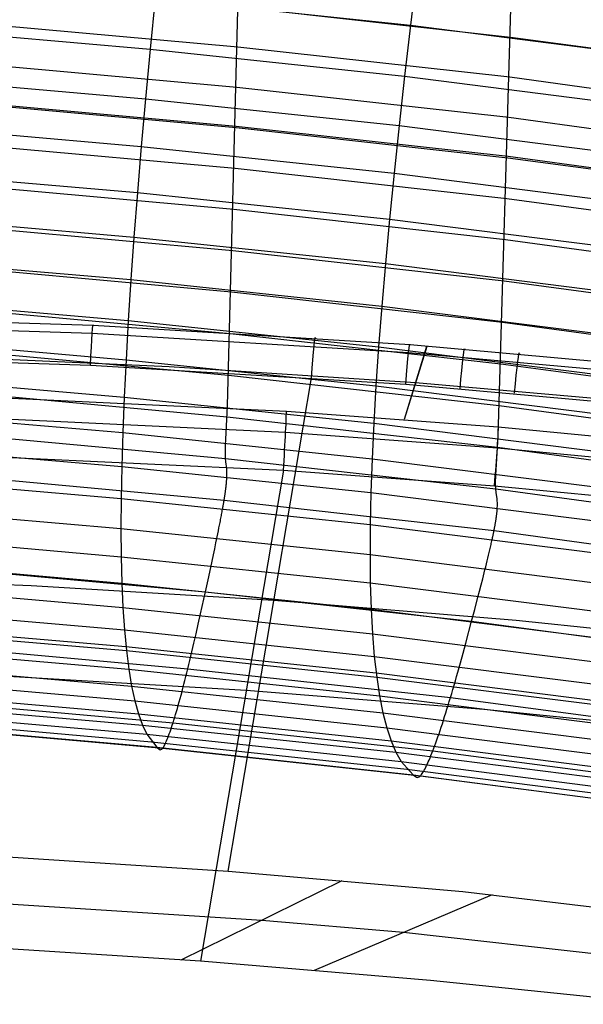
# Model space of a CAD drawing. Extents: x -3677 to -3089, y -67 to 482.
# Tile 79 of 110: x -3335 to -3313, y 416 to 455. Entities that reach past the tile are written whole.
import ezdxf

# ---------------------------------------------------------------- set-up
doc = ezdxf.new("R2010")
doc.units = 0
doc.layers.add('CURVA_ORIGIN', color=125, linetype='CONTINUOUS')

msp = doc.modelspace()

# ---------------------------------------------------------------- linework, layer by layer
at = {"layer": 'CURVA_ORIGIN'}
for p, q in [((-3319.055, 459.199, 425.601), (-3319.583, 454.959, 419.01)), ((-3326.857, 439.824, 318.584), (-3326.414, 457.261, 369.465)), ((-3329.742, 456.036, 418.663), (-3329.941, 454.003, 415.311)), ((-3329.742, 456.036, 418.663), (-3319.583, 454.959, 419.01)), ((-3316.098, 438.619, 318.972), (-3315.585, 456.065, 369.851)), ((-3326.433, 455.682, 364.721), (-3315.607, 454.486, 365.107)), ((-3340.083, 454.886, 415.031), (-3329.941, 454.003, 415.311)), ((-3337.304, 455.076, 359.667), (-3326.457, 454.093, 359.98)), ((-3319.583, 454.959, 419.01), (-3319.82, 452.932, 415.655)), ((-3319.583, 454.959, 419.01), (-3309.45, 453.654, 419.433)), ((-3315.607, 454.486, 365.107), (-3304.815, 453.018, 365.585)), ((-3326.457, 454.093, 359.98), (-3315.634, 452.897, 360.366)), ((-3329.941, 454.003, 415.311), (-3330.124, 452.035, 411.918)), ((-3329.941, 454.003, 415.311), (-3319.82, 452.932, 415.655)), ((-3337.328, 453.478, 354.929), (-3326.486, 452.495, 355.242)), ((-3340.232, 452.913, 411.64), (-3330.124, 452.035, 411.918)), ((-3319.82, 452.932, 415.655), (-3320.038, 450.969, 412.261)), ((-3319.82, 452.932, 415.655), (-3309.724, 451.637, 416.075)), ((-3315.634, 452.897, 360.366), (-3304.845, 451.429, 360.843)), ((-3326.486, 452.495, 355.242), (-3315.667, 451.298, 355.628)), ((-3337.357, 451.869, 350.195), (-3326.52, 450.886, 350.508)), ((-3337.356, 451.926, 350.362), (-3326.519, 450.943, 350.675)), ((-3330.124, 452.035, 411.918), (-3330.293, 450.134, 408.496)), ((-3330.124, 452.035, 411.918), (-3320.038, 450.969, 412.261)), ((-3340.368, 451.009, 408.219), (-3330.293, 450.134, 408.496)), ((-3326.519, 450.943, 350.675), (-3315.705, 449.745, 351.062)), ((-3320.038, 450.969, 412.261), (-3320.239, 449.074, 408.837)), ((-3320.038, 450.969, 412.261), (-3309.977, 449.683, 412.678)), ((-3315.667, 451.298, 355.628), (-3304.882, 449.831, 356.105)), ((-3326.52, 450.886, 350.508), (-3315.707, 449.688, 350.894)), ((-3337.39, 450.25, 345.464), (-3326.56, 449.266, 345.777)), ((-3330.293, 450.134, 408.496), (-3330.445, 448.301, 405.039)), ((-3330.293, 450.134, 408.496), (-3320.239, 449.074, 408.837)), ((-3315.705, 449.745, 351.062), (-3304.925, 448.279, 351.538)), ((-3315.707, 449.688, 350.894), (-3304.926, 448.222, 351.371)), ((-3340.491, 449.173, 404.763), (-3330.445, 448.301, 405.039)), ((-3326.56, 449.266, 345.777), (-3315.753, 448.068, 346.163)), ((-3320.239, 449.074, 408.837), (-3320.421, 447.245, 405.378)), ((-3320.239, 449.074, 408.837), (-3310.209, 447.795, 409.251)), ((-3337.428, 448.621, 340.736), (-3326.605, 447.636, 341.049)), ((-3330.445, 448.301, 405.039), (-3330.582, 446.536, 401.55)), ((-3330.445, 448.301, 405.039), (-3320.421, 447.245, 405.378)), ((-3315.753, 448.068, 346.163), (-3304.978, 446.602, 346.64)), ((-3340.602, 447.405, 401.275), (-3330.582, 446.536, 401.55)), ((-3326.605, 447.636, 341.049), (-3315.804, 446.437, 341.436)), ((-3320.421, 447.245, 405.378), (-3320.584, 445.484, 401.888)), ((-3320.421, 447.245, 405.378), (-3310.419, 445.974, 405.791)), ((-3337.468, 446.984, 336.01), (-3326.653, 445.998, 336.324)), ((-3330.582, 446.536, 401.55), (-3330.704, 444.84, 398.029)), ((-3330.582, 446.536, 401.55), (-3320.584, 445.484, 401.888)), ((-3315.804, 446.437, 341.436), (-3305.036, 444.972, 341.912)), ((-3326.653, 445.998, 336.324), (-3315.861, 444.798, 336.711)), ((-3340.7, 445.706, 397.755), (-3330.704, 444.84, 398.029)), ((-3320.584, 445.484, 401.888), (-3320.728, 443.791, 398.366)), ((-3320.584, 445.484, 401.888), (-3310.607, 444.219, 402.298)), ((-3337.512, 445.34, 331.288), (-3326.706, 444.353, 331.602)), ((-3330.704, 444.84, 398.029), (-3330.809, 443.215, 394.482)), ((-3330.704, 444.84, 398.029), (-3320.728, 443.791, 398.366)), ((-3315.861, 444.798, 336.711), (-3305.1, 443.334, 337.187)), ((-3326.706, 444.353, 331.602), (-3315.922, 443.152, 331.989)), ((-3340.786, 444.079, 394.209), (-3330.809, 443.215, 394.482)), ((-3332.208, 443.018, 157.618), (-3350.595, 443.613, 157.453)), ((-3337.558, 443.691, 326.566), (-3326.761, 442.702, 326.881)), ((-3320.728, 443.791, 398.366), (-3320.853, 442.169, 394.818)), ((-3320.728, 443.791, 398.366), (-3310.773, 442.531, 398.774)), ((-3332.244, 442.696, 159.093), (-3350.606, 443.285, 158.935)), ((-3330.809, 443.215, 394.482), (-3330.898, 441.659, 390.903)), ((-3330.809, 443.215, 394.482), (-3320.853, 442.169, 394.818)), ((-3315.922, 443.152, 331.989), (-3305.169, 441.689, 332.464)), ((-3319.66, 441.928, 159.326), (-3332.244, 442.696, 159.093)), ((-3319.602, 442.248, 157.852), (-3332.208, 443.018, 157.618)), ((-3326.761, 442.702, 326.881), (-3315.986, 441.5, 327.268)), ((-3340.859, 442.521, 390.63), (-3330.898, 441.659, 390.903)), ((-3332.317, 441.434, 159.921), (-3350.632, 442.012, 159.76)), ((-3337.605, 442.037, 321.847), (-3326.818, 441.047, 322.161)), ((-3320.853, 442.169, 394.818), (-3320.959, 440.615, 391.239)), ((-3320.853, 442.169, 394.818), (-3310.918, 440.914, 395.225)), ((-3319.828, 439.29, 140.654), (-3318.929, 442.197, 157.867)), ((-3319.824, 439.29, 140.654), (-3318.926, 442.197, 157.867)), ((-3306.645, 440.761, 159.688), (-3319.66, 441.928, 159.326)), ((-3306.564, 441.08, 158.212), (-3319.602, 442.248, 157.852)), ((-3329.181, 441.369, 149.024), (-3338.994, 441.809, 148.899)), ((-3330.898, 441.659, 390.903), (-3330.971, 440.173, 387.294)), ((-3330.898, 441.659, 390.903), (-3320.959, 440.615, 391.239)), ((-3319.774, 440.671, 160.154), (-3332.317, 441.434, 159.921)), ((-3319.381, 440.736, 149.215), (-3329.181, 441.369, 149.024)), ((-3315.986, 441.5, 327.268), (-3305.242, 440.038, 327.744)), ((-3340.918, 441.034, 387.021), (-3330.971, 440.173, 387.294)), ((-3326.832, 421.327, 163.918), (-3323.517, 440.935, 160.073)), ((-3326.818, 441.047, 322.161), (-3316.053, 439.844, 322.549)), ((-3309.597, 439.889, 149.479), (-3319.381, 440.736, 149.215)), ((-3341.57, 440.416, 140.316), (-3324.522, 439.615, 140.555)), ((-3337.654, 440.38, 317.128), (-3326.877, 439.39, 317.443)), ((-3320.959, 440.615, 391.239), (-3321.045, 439.13, 387.629)), ((-3320.959, 440.615, 391.239), (-3311.039, 439.364, 391.644)), ((-3306.801, 439.504, 160.514), (-3319.774, 440.671, 160.154)), ((-3330.971, 440.173, 387.294), (-3331.028, 438.758, 383.655)), ((-3330.971, 440.173, 387.294), (-3321.045, 439.13, 387.629)), ((-3341.585, 439.582, 139.012), (-3324.55, 438.778, 139.248)), ((-3340.965, 439.618, 383.383), (-3331.028, 438.758, 383.655)), ((-3326.928, 438.485, 315.233), (-3326.857, 439.824, 318.584)), ((-3324.522, 439.615, 140.555), (-3316.092, 438.995, 140.744)), ((-3316.053, 439.844, 322.549), (-3305.317, 438.383, 323.024)), ((-3326.877, 439.39, 317.443), (-3316.122, 438.185, 317.831)), ((-3324.55, 438.778, 139.248), (-3316.129, 438.159, 139.437)), ((-3321.045, 439.13, 387.629), (-3321.112, 437.716, 383.99)), ((-3321.045, 439.13, 387.629), (-3311.139, 437.883, 388.033)), ((-3316.092, 438.995, 140.744), (-3302.866, 437.711, 141.145)), ((-3337.703, 438.722, 312.41), (-3326.937, 437.73, 312.725)), ((-3331.028, 438.758, 383.655), (-3331.069, 437.414, 379.989)), ((-3331.028, 438.758, 383.655), (-3321.112, 437.716, 383.99)), ((-3326.937, 438.272, 314.654), (-3326.928, 438.485, 315.233)), ((-3316.183, 437.281, 315.621), (-3316.098, 438.619, 318.972)), ((-3341.63, 438.068, 138.693), (-3324.64, 437.262, 138.933)), ((-3340.999, 438.274, 379.717), (-3331.069, 437.414, 379.989)), ((-3326.943, 438.073, 314.049), (-3326.941, 438.17, 314.355)), ((-3326.943, 437.979, 313.733), (-3326.943, 438.073, 314.049)), ((-3326.941, 438.17, 314.355), (-3326.937, 438.272, 314.654)), ((-3316.129, 438.159, 139.437), (-3302.912, 436.878, 139.84)), ((-3316.122, 438.185, 317.831), (-3305.395, 436.725, 318.306)), ((-3326.943, 437.891, 313.408), (-3326.943, 437.979, 313.733)), ((-3326.941, 437.807, 313.072), (-3326.943, 437.891, 313.408)), ((-3326.937, 437.73, 312.725), (-3326.941, 437.807, 313.072)), ((-3326.924, 437.592, 311.997), (-3326.937, 437.73, 312.725)), ((-3326.937, 437.73, 312.725), (-3316.192, 436.524, 313.114)), ((-3321.112, 437.716, 383.99), (-3321.16, 436.373, 380.323)), ((-3321.112, 437.716, 383.99), (-3311.216, 436.471, 384.393)), ((-3331.069, 437.414, 379.989), (-3331.093, 436.144, 376.297)), ((-3331.069, 437.414, 379.989), (-3321.16, 436.373, 380.323)), ((-3324.64, 437.262, 138.933), (-3327.941, 417.753, 142.756)), ((-3326.895, 437.332, 310.509), (-3326.924, 437.592, 311.997)), ((-3326.889, 437.259, 310.152), (-3326.895, 437.332, 310.509)), ((-3326.886, 437.18, 309.809), (-3326.889, 437.259, 310.152)), ((-3324.64, 437.262, 138.933), (-3316.247, 436.645, 139.121)), ((-3316.193, 437.068, 315.042), (-3316.183, 437.281, 315.621)), ((-3341.019, 437.003, 376.025), (-3331.093, 436.144, 376.297)), ((-3337.753, 437.064, 307.691), (-3326.996, 436.07, 308.007)), ((-3326.901, 436.788, 308.708), (-3326.898, 436.82, 308.77)), ((-3326.898, 436.82, 308.77), (-3326.896, 436.851, 308.834)), ((-3326.896, 436.851, 308.834), (-3326.894, 436.881, 308.899)), ((-3326.894, 436.881, 308.899), (-3326.892, 436.91, 308.967)), ((-3326.892, 436.91, 308.967), (-3326.89, 436.938, 309.036)), ((-3326.89, 436.938, 309.036), (-3326.889, 436.966, 309.106)), ((-3326.889, 436.966, 309.106), (-3326.888, 436.992, 309.179)), ((-3326.888, 436.992, 309.179), (-3326.886, 437.043, 309.328)), ((-3326.885, 437.137, 309.644), (-3326.886, 437.18, 309.809)), ((-3326.886, 437.043, 309.328), (-3326.885, 437.091, 309.483)), ((-3326.885, 437.091, 309.483), (-3326.885, 437.137, 309.644)), ((-3316.2, 436.774, 314.122), (-3316.199, 436.868, 314.437)), ((-3316.199, 436.868, 314.437), (-3316.197, 436.966, 314.744)), ((-3316.197, 436.966, 314.744), (-3316.193, 437.068, 315.042)), ((-3326.944, 436.41, 308.208), (-3326.941, 436.432, 308.228)), ((-3326.941, 436.432, 308.228), (-3326.939, 436.453, 308.248)), ((-3326.939, 436.453, 308.248), (-3326.936, 436.474, 308.268)), ((-3326.936, 436.474, 308.268), (-3326.933, 436.495, 308.29)), ((-3326.933, 436.495, 308.29), (-3326.93, 436.515, 308.312)), ((-3326.93, 436.515, 308.312), (-3326.928, 436.536, 308.334)), ((-3326.928, 436.536, 308.334), (-3326.925, 436.555, 308.357)), ((-3326.925, 436.555, 308.357), (-3326.923, 436.575, 308.381)), ((-3326.923, 436.575, 308.381), (-3326.921, 436.594, 308.405)), ((-3326.921, 436.594, 308.405), (-3326.919, 436.613, 308.43)), ((-3326.919, 436.613, 308.43), (-3326.916, 436.632, 308.455)), ((-3326.916, 436.632, 308.455), (-3326.914, 436.65, 308.481)), ((-3326.914, 436.65, 308.481), (-3326.911, 436.686, 308.535)), ((-3326.911, 436.686, 308.535), (-3326.907, 436.721, 308.59)), ((-3326.907, 436.721, 308.59), (-3326.904, 436.755, 308.648)), ((-3326.904, 436.755, 308.648), (-3326.901, 436.788, 308.708)), ((-3316.247, 436.645, 139.121), (-3303.066, 435.37, 139.521)), ((-3316.199, 436.686, 313.797), (-3316.2, 436.774, 314.122)), ((-3316.197, 436.602, 313.461), (-3316.199, 436.686, 313.797)), ((-3316.192, 436.524, 313.114), (-3316.197, 436.602, 313.461)), ((-3316.177, 436.385, 312.386), (-3316.192, 436.524, 313.114)), ((-3316.192, 436.524, 313.114), (-3305.474, 435.065, 313.587)), ((-3331.093, 436.144, 376.297), (-3331.1, 434.949, 372.589)), ((-3331.093, 436.144, 376.297), (-3321.187, 435.103, 376.632)), ((-3327.003, 436.028, 307.993), (-3327, 436.049, 308)), ((-3327, 436.049, 308), (-3326.996, 436.07, 308.007)), ((-3326.996, 436.07, 308.007), (-3326.992, 436.097, 308.017)), ((-3326.996, 436.07, 308.007), (-3316.262, 434.863, 308.396)), ((-3326.992, 436.097, 308.017), (-3326.988, 436.123, 308.027)), ((-3326.988, 436.123, 308.027), (-3326.984, 436.149, 308.039)), ((-3326.984, 436.149, 308.039), (-3326.98, 436.174, 308.051)), ((-3326.98, 436.174, 308.051), (-3326.976, 436.199, 308.063)), ((-3326.976, 436.199, 308.063), (-3326.972, 436.224, 308.077)), ((-3326.972, 436.224, 308.077), (-3326.968, 436.249, 308.091)), ((-3326.968, 436.249, 308.091), (-3326.964, 436.273, 308.106)), ((-3326.964, 436.273, 308.106), (-3326.961, 436.296, 308.121)), ((-3326.961, 436.296, 308.121), (-3326.957, 436.32, 308.137)), ((-3326.957, 436.32, 308.137), (-3326.954, 436.343, 308.154)), ((-3326.954, 436.343, 308.154), (-3326.951, 436.365, 308.171)), ((-3326.951, 436.365, 308.171), (-3326.948, 436.388, 308.189)), ((-3326.948, 436.388, 308.189), (-3326.944, 436.41, 308.208)), ((-3321.16, 436.373, 380.323), (-3321.187, 435.103, 376.632)), ((-3321.16, 436.373, 380.323), (-3311.27, 435.13, 380.726)), ((-3316.141, 436.122, 310.899), (-3316.177, 436.385, 312.386)), ((-3316.134, 436.049, 310.542), (-3316.141, 436.122, 310.899)), ((-3316.13, 435.969, 310.199), (-3316.134, 436.049, 310.542)), ((-3341.026, 435.809, 372.317), (-3331.1, 434.949, 372.589)), ((-3327.078, 435.612, 307.946), (-3327.069, 435.661, 307.945)), ((-3327.069, 435.661, 307.945), (-3327.06, 435.71, 307.945)), ((-3327.06, 435.71, 307.945), (-3327.051, 435.758, 307.947)), ((-3327.051, 435.758, 307.947), (-3327.042, 435.805, 307.951)), ((-3327.042, 435.805, 307.951), (-3327.038, 435.828, 307.953)), ((-3327.038, 435.828, 307.953), (-3327.034, 435.851, 307.956)), ((-3327.034, 435.851, 307.956), (-3327.03, 435.874, 307.959)), ((-3327.03, 435.874, 307.959), (-3327.026, 435.897, 307.963)), ((-3327.026, 435.897, 307.963), (-3327.022, 435.919, 307.967)), ((-3327.022, 435.919, 307.967), (-3327.018, 435.941, 307.971)), ((-3327.018, 435.941, 307.971), (-3327.015, 435.963, 307.976)), ((-3327.015, 435.963, 307.976), (-3327.011, 435.985, 307.981)), ((-3327.011, 435.985, 307.981), (-3327.007, 436.007, 307.987)), ((-3327.007, 436.007, 307.987), (-3327.003, 436.028, 307.993)), ((-3316.141, 435.64, 309.224), (-3316.139, 435.67, 309.289)), ((-3316.139, 435.67, 309.289), (-3316.137, 435.699, 309.357)), ((-3316.137, 435.699, 309.357), (-3316.135, 435.728, 309.426)), ((-3316.135, 435.728, 309.426), (-3316.133, 435.755, 309.497)), ((-3316.133, 435.755, 309.497), (-3316.132, 435.782, 309.569)), ((-3316.132, 435.782, 309.569), (-3316.13, 435.833, 309.718)), ((-3316.129, 435.926, 310.034), (-3316.13, 435.969, 310.199)), ((-3316.13, 435.833, 309.718), (-3316.129, 435.881, 309.874)), ((-3316.129, 435.881, 309.874), (-3316.129, 435.926, 310.034)), ((-3327.147, 435.248, 307.994), (-3327.137, 435.301, 307.983)), ((-3327.137, 435.301, 307.983), (-3327.126, 435.355, 307.973)), ((-3327.126, 435.355, 307.973), (-3327.116, 435.407, 307.965)), ((-3327.116, 435.407, 307.965), (-3327.106, 435.459, 307.958)), ((-3327.106, 435.459, 307.958), (-3327.097, 435.511, 307.952)), ((-3327.097, 435.511, 307.952), (-3327.087, 435.562, 307.948)), ((-3327.087, 435.562, 307.948), (-3327.078, 435.612, 307.946)), ((-3316.192, 435.244, 308.637), (-3316.189, 435.265, 308.658)), ((-3316.189, 435.265, 308.658), (-3316.186, 435.285, 308.679)), ((-3316.186, 435.285, 308.679), (-3316.183, 435.306, 308.701)), ((-3316.183, 435.306, 308.701), (-3316.18, 435.326, 308.724)), ((-3316.18, 435.326, 308.724), (-3316.177, 435.346, 308.747)), ((-3316.177, 435.346, 308.747), (-3316.174, 435.365, 308.771)), ((-3316.174, 435.365, 308.771), (-3316.171, 435.384, 308.795)), ((-3316.171, 435.384, 308.795), (-3316.169, 435.403, 308.82)), ((-3316.169, 435.403, 308.82), (-3316.166, 435.422, 308.845)), ((-3316.166, 435.422, 308.845), (-3316.164, 435.44, 308.871)), ((-3316.164, 435.44, 308.871), (-3316.159, 435.476, 308.925)), ((-3316.159, 435.476, 308.925), (-3316.155, 435.511, 308.981)), ((-3316.155, 435.511, 308.981), (-3316.151, 435.545, 309.038)), ((-3316.151, 435.545, 309.038), (-3316.147, 435.578, 309.098)), ((-3316.147, 435.578, 309.098), (-3316.144, 435.609, 309.16)), ((-3316.144, 435.609, 309.16), (-3316.141, 435.64, 309.224)), ((-3331.1, 434.949, 372.589), (-3331.091, 433.827, 368.856)), ((-3331.1, 434.949, 372.589), (-3321.195, 433.908, 372.923)), ((-3327.225, 434.856, 308.104), (-3327.202, 434.97, 308.067)), ((-3327.202, 434.97, 308.067), (-3327.18, 435.083, 308.034)), ((-3327.18, 435.083, 308.034), (-3327.169, 435.138, 308.019)), ((-3327.169, 435.138, 308.019), (-3327.158, 435.193, 308.006)), ((-3327.158, 435.193, 308.006), (-3327.147, 435.248, 307.994)), ((-3321.187, 435.103, 376.632), (-3321.195, 433.908, 372.923)), ((-3321.187, 435.103, 376.632), (-3311.301, 433.861, 377.035)), ((-3316.266, 434.842, 308.389), (-3316.262, 434.863, 308.396)), ((-3316.262, 434.863, 308.396), (-3316.256, 434.89, 308.406)), ((-3316.262, 434.863, 308.396), (-3305.553, 433.406, 308.87)), ((-3316.256, 434.89, 308.406), (-3316.251, 434.916, 308.417)), ((-3316.251, 434.916, 308.417), (-3316.246, 434.941, 308.428)), ((-3316.246, 434.941, 308.428), (-3316.241, 434.967, 308.44)), ((-3316.241, 434.967, 308.44), (-3316.237, 434.992, 308.453)), ((-3316.237, 434.992, 308.453), (-3316.232, 435.016, 308.466)), ((-3316.232, 435.016, 308.466), (-3316.228, 435.04, 308.48)), ((-3316.228, 435.04, 308.48), (-3316.223, 435.064, 308.495)), ((-3316.223, 435.064, 308.495), (-3316.219, 435.088, 308.51)), ((-3316.219, 435.088, 308.51), (-3316.215, 435.111, 308.527)), ((-3316.215, 435.111, 308.527), (-3316.211, 435.134, 308.543)), ((-3316.211, 435.134, 308.543), (-3316.207, 435.157, 308.561)), ((-3316.207, 435.157, 308.561), (-3316.203, 435.179, 308.579)), ((-3316.203, 435.179, 308.579), (-3316.199, 435.201, 308.598)), ((-3316.199, 435.201, 308.598), (-3316.196, 435.222, 308.617)), ((-3316.196, 435.222, 308.617), (-3316.192, 435.244, 308.637)), ((-3341.019, 434.688, 368.584), (-3331.091, 433.827, 368.856)), ((-3327.322, 434.384, 308.294), (-3327.297, 434.504, 308.241)), ((-3327.297, 434.504, 308.241), (-3327.273, 434.623, 308.192)), ((-3327.273, 434.623, 308.192), (-3327.249, 434.74, 308.146)), ((-3327.249, 434.74, 308.146), (-3327.225, 434.856, 308.104)), ((-3316.348, 434.457, 308.333), (-3316.337, 434.505, 308.333)), ((-3316.337, 434.505, 308.333), (-3316.327, 434.553, 308.335)), ((-3316.327, 434.553, 308.335), (-3316.317, 434.599, 308.339)), ((-3316.317, 434.599, 308.339), (-3316.312, 434.623, 308.341)), ((-3316.312, 434.623, 308.341), (-3316.307, 434.645, 308.344)), ((-3316.307, 434.645, 308.344), (-3316.302, 434.668, 308.348)), ((-3316.302, 434.668, 308.348), (-3316.297, 434.691, 308.351)), ((-3316.297, 434.691, 308.351), (-3316.292, 434.713, 308.355)), ((-3316.292, 434.713, 308.355), (-3316.288, 434.735, 308.36)), ((-3316.288, 434.735, 308.36), (-3316.283, 434.757, 308.365)), ((-3316.283, 434.757, 308.365), (-3316.279, 434.779, 308.37)), ((-3316.279, 434.779, 308.37), (-3316.274, 434.8, 308.376)), ((-3316.274, 434.8, 308.376), (-3316.27, 434.821, 308.382)), ((-3316.27, 434.821, 308.382), (-3316.266, 434.842, 308.389)), ((-3327.425, 433.895, 308.536), (-3327.373, 434.141, 308.409)), ((-3327.373, 434.141, 308.409), (-3327.322, 434.384, 308.294)), ((-3316.442, 434.047, 308.38), (-3316.43, 434.1, 308.37)), ((-3316.43, 434.1, 308.37), (-3316.417, 434.153, 308.36)), ((-3316.417, 434.153, 308.36), (-3316.405, 434.205, 308.352)), ((-3316.405, 434.205, 308.352), (-3316.393, 434.257, 308.345)), ((-3316.393, 434.257, 308.345), (-3316.382, 434.308, 308.34)), ((-3316.382, 434.308, 308.34), (-3316.37, 434.358, 308.336)), ((-3316.37, 434.358, 308.336), (-3316.359, 434.408, 308.334)), ((-3316.359, 434.408, 308.334), (-3316.348, 434.457, 308.333)), ((-3331.091, 433.827, 368.856), (-3331.064, 432.781, 365.103)), ((-3331.091, 433.827, 368.856), (-3321.183, 432.785, 369.191)), ((-3327.477, 433.648, 308.672), (-3327.425, 433.895, 308.536)), ((-3321.195, 433.908, 372.923), (-3321.183, 432.785, 369.191)), ((-3321.195, 433.908, 372.923), (-3311.309, 432.665, 373.326)), ((-3316.536, 433.659, 308.49), (-3316.508, 433.772, 308.453)), ((-3316.508, 433.772, 308.453), (-3316.481, 433.883, 308.42)), ((-3316.481, 433.883, 308.42), (-3316.468, 433.938, 308.406)), ((-3316.468, 433.938, 308.406), (-3316.455, 433.993, 308.392)), ((-3316.455, 433.993, 308.392), (-3316.442, 434.047, 308.38)), ((-3340.999, 433.643, 364.83), (-3331.064, 432.781, 365.103)), ((-3338.349, 433.403, 309.112), (-3327.74, 432.436, 309.419)), ((-3327.637, 432.911, 309.114), (-3327.53, 433.401, 308.815)), ((-3327.53, 433.401, 308.815), (-3327.477, 433.648, 308.672)), ((-3316.652, 433.191, 308.678), (-3316.622, 433.31, 308.626)), ((-3316.622, 433.31, 308.626), (-3316.593, 433.427, 308.577)), ((-3316.593, 433.427, 308.577), (-3316.564, 433.544, 308.531)), ((-3316.564, 433.544, 308.531), (-3316.536, 433.659, 308.49)), ((-3334.666, 432.668, 161.621), (-3344.327, 433.078, 161.479)), ((-3327.74, 432.436, 309.419), (-3327.637, 432.911, 309.114)), ((-3316.775, 432.707, 308.919), (-3316.713, 432.95, 308.793)), ((-3316.713, 432.95, 308.793), (-3316.652, 433.191, 308.678)), ((-3340.965, 432.673, 361.058), (-3331.021, 431.81, 361.331)), ((-3325.014, 432.082, 161.809), (-3334.666, 432.668, 161.621)), ((-3331.064, 432.781, 365.103), (-3331.021, 431.81, 361.331)), ((-3331.064, 432.781, 365.103), (-3321.15, 431.737, 365.438)), ((-3321.183, 432.785, 369.191), (-3321.15, 431.737, 365.438)), ((-3321.183, 432.785, 369.191), (-3311.293, 431.542, 369.594)), ((-3316.838, 432.462, 309.054), (-3316.775, 432.707, 308.919)), ((-3327.935, 431.556, 310.006), (-3327.74, 432.436, 309.419)), ((-3327.74, 432.436, 309.419), (-3317.154, 431.261, 309.797)), ((-3317.029, 431.732, 309.494), (-3316.902, 432.217, 309.196)), ((-3316.902, 432.217, 309.196), (-3316.838, 432.462, 309.054)), ((-3340.918, 431.78, 357.267), (-3330.961, 430.915, 357.541)), ((-3331.021, 431.81, 361.331), (-3330.961, 430.915, 357.541)), ((-3331.021, 431.81, 361.331), (-3321.097, 430.764, 361.667)), ((-3315.38, 431.288, 162.041), (-3325.014, 432.082, 161.809)), ((-3321.15, 431.737, 365.438), (-3321.097, 430.764, 361.667)), ((-3321.15, 431.737, 365.438), (-3311.254, 430.493, 365.841)), ((-3317.154, 431.261, 309.797), (-3317.029, 431.732, 309.494)), ((-3328.025, 431.149, 310.294), (-3327.935, 431.556, 310.006)), ((-3340.871, 431.122, 354.231), (-3330.901, 430.255, 354.505)), ((-3340.857, 430.963, 353.456), (-3330.884, 430.095, 353.73)), ((-3328.113, 430.762, 310.583), (-3328.025, 431.149, 310.294)), ((-3317.386, 430.389, 310.382), (-3317.154, 431.261, 309.797)), ((-3317.154, 431.261, 309.797), (-3306.592, 429.844, 310.257)), ((-3305.763, 430.297, 162.322), (-3315.38, 431.288, 162.041)), ((-3330.961, 430.915, 357.541), (-3330.884, 430.095, 353.73)), ((-3330.961, 430.915, 357.541), (-3321.024, 429.866, 357.877)), ((-3328.198, 430.393, 310.876), (-3328.113, 430.762, 310.583)), ((-3321.097, 430.764, 361.667), (-3321.024, 429.866, 357.877)), ((-3321.097, 430.764, 361.667), (-3311.192, 429.517, 362.071)), ((-3340.782, 430.222, 349.628), (-3330.789, 429.351, 349.903)), ((-3338.908, 430.316, 311.529), (-3328.44, 429.374, 311.828)), ((-3330.901, 430.255, 354.505), (-3320.951, 429.204, 354.842)), ((-3328.28, 430.04, 311.179), (-3328.239, 430.214, 311.026)), ((-3328.239, 430.214, 311.026), (-3328.198, 430.393, 310.876)), ((-3317.495, 429.987, 310.668), (-3317.386, 430.389, 310.382)), ((-3330.884, 430.095, 353.73), (-3330.789, 429.351, 349.903)), ((-3330.884, 430.095, 353.73), (-3320.93, 429.044, 354.068)), ((-3328.36, 429.701, 311.495), (-3328.32, 429.869, 311.335)), ((-3328.32, 429.869, 311.335), (-3328.28, 430.04, 311.179)), ((-3321.024, 429.866, 357.877), (-3320.93, 429.044, 354.068)), ((-3321.024, 429.866, 357.877), (-3311.106, 428.616, 358.282)), ((-3317.6, 429.603, 310.955), (-3317.495, 429.987, 310.668)), ((-3340.694, 429.558, 345.785), (-3330.678, 428.684, 346.061)), ((-3328.44, 429.374, 311.828), (-3328.4, 429.536, 311.659)), ((-3328.4, 429.536, 311.659), (-3328.36, 429.701, 311.495)), ((-3317.702, 429.238, 311.248), (-3317.6, 429.603, 310.955)), ((-3326.122, 428.503, 140.649), (-3335.59, 429.058, 140.47)), ((-3330.789, 429.351, 349.903), (-3330.678, 428.684, 346.061)), ((-3330.789, 429.351, 349.903), (-3320.816, 428.297, 350.242)), ((-3328.557, 428.905, 312.365), (-3328.518, 429.058, 312.181)), ((-3328.518, 429.058, 312.181), (-3328.479, 429.215, 312.002)), ((-3328.479, 429.215, 312.002), (-3328.44, 429.374, 311.828)), ((-3328.44, 429.374, 311.828), (-3317.992, 428.229, 312.196)), ((-3320.951, 429.204, 354.842), (-3311.02, 427.951, 355.248)), ((-3320.93, 429.044, 354.068), (-3320.816, 428.297, 350.242)), ((-3320.93, 429.044, 354.068), (-3310.996, 427.789, 354.474)), ((-3317.8, 428.888, 311.55), (-3317.751, 429.061, 311.397)), ((-3317.751, 429.061, 311.397), (-3317.702, 429.238, 311.248)), ((-3340.593, 428.969, 341.927), (-3330.55, 428.092, 342.204)), ((-3330.678, 428.684, 346.061), (-3330.55, 428.092, 342.204)), ((-3330.678, 428.684, 346.061), (-3320.682, 427.625, 346.401)), ((-3328.672, 428.462, 312.943), (-3328.634, 428.606, 312.746)), ((-3328.634, 428.606, 312.746), (-3328.596, 428.754, 312.553)), ((-3328.596, 428.754, 312.553), (-3328.557, 428.905, 312.365)), ((-3317.897, 428.553, 311.864), (-3317.849, 428.719, 311.705)), ((-3317.849, 428.719, 311.705), (-3317.8, 428.888, 311.55)), ((-3340.479, 428.457, 338.057), (-3330.407, 427.575, 338.335)), ((-3328.747, 428.184, 313.347), (-3328.71, 428.321, 313.143)), ((-3328.71, 428.321, 313.143), (-3328.672, 428.462, 312.943)), ((-3316.669, 427.75, 140.872), (-3326.122, 428.503, 140.649)), ((-3320.816, 428.297, 350.242), (-3320.682, 427.625, 346.401)), ((-3320.816, 428.297, 350.242), (-3310.862, 427.038, 350.65)), ((-3318.04, 428.072, 312.37), (-3317.992, 428.229, 312.196)), ((-3317.992, 428.229, 312.196), (-3317.945, 428.39, 312.028)), ((-3317.992, 428.229, 312.196), (-3307.569, 426.85, 312.644)), ((-3317.945, 428.39, 312.028), (-3317.897, 428.553, 311.864)), ((-3340.352, 428.019, 334.175), (-3330.247, 427.133, 334.455)), ((-3339.377, 428.151, 314.793), (-3329.025, 427.229, 315.086)), ((-3330.55, 428.092, 342.204), (-3330.407, 427.575, 338.335)), ((-3330.55, 428.092, 342.204), (-3320.528, 427.029, 342.546)), ((-3328.856, 427.795, 313.98), (-3328.82, 427.921, 313.766)), ((-3328.82, 427.921, 313.766), (-3328.784, 428.051, 313.555)), ((-3328.784, 428.051, 313.555), (-3328.747, 428.184, 313.347)), ((-3318.133, 427.765, 312.731), (-3318.086, 427.917, 312.548)), ((-3318.086, 427.917, 312.548), (-3318.04, 428.072, 312.37)), ((-3340.213, 427.656, 330.284), (-3330.072, 426.766, 330.565)), ((-3330.407, 427.575, 338.335), (-3330.247, 427.133, 334.455)), ((-3330.407, 427.575, 338.335), (-3320.355, 426.507, 338.678)), ((-3328.993, 427.333, 314.86), (-3328.959, 427.442, 314.637)), ((-3328.959, 427.442, 314.637), (-3328.926, 427.555, 314.416)), ((-3328.926, 427.555, 314.416), (-3328.891, 427.673, 314.197)), ((-3328.891, 427.673, 314.197), (-3328.856, 427.795, 313.98)), ((-3320.682, 427.625, 346.401), (-3320.528, 427.029, 342.546)), ((-3320.682, 427.625, 346.401), (-3310.706, 426.361, 346.81)), ((-3318.271, 427.328, 313.307), (-3318.226, 427.47, 313.111)), ((-3318.226, 427.47, 313.111), (-3318.18, 427.616, 312.919)), ((-3318.18, 427.616, 312.919), (-3318.133, 427.765, 312.731)), ((-3307.234, 426.803, 141.14), (-3316.669, 427.75, 140.872)), ((-3340.061, 427.367, 326.378), (-3329.882, 426.471, 326.661)), ((-3339.898, 427.152, 322.473), (-3329.678, 426.25, 322.758)), ((-3339.709, 427.125, 318.567), (-3329.44, 426.216, 318.855)), ((-3330.247, 427.133, 334.455), (-3330.072, 426.766, 330.565)), ((-3330.247, 427.133, 334.455), (-3320.163, 426.059, 334.8)), ((-3329.118, 426.945, 315.77), (-3329.088, 427.035, 315.541)), ((-3329.088, 427.035, 315.541), (-3329.057, 427.13, 315.312)), ((-3329.057, 427.13, 315.312), (-3329.025, 427.229, 315.086)), ((-3329.025, 427.229, 315.086), (-3328.993, 427.333, 314.86)), ((-3329.025, 427.229, 315.086), (-3318.695, 426.109, 315.445)), ((-3318.405, 426.921, 313.919), (-3318.361, 427.053, 313.711)), ((-3318.361, 427.053, 313.711), (-3318.316, 427.188, 313.508)), ((-3318.316, 427.188, 313.508), (-3318.271, 427.328, 313.307)), ((-3330.072, 426.766, 330.565), (-3329.678, 426.25, 322.758)), ((-3330.072, 426.766, 330.565), (-3319.953, 425.686, 330.912)), ((-3329.232, 426.633, 316.702), (-3329.205, 426.703, 316.467)), ((-3329.205, 426.703, 316.467), (-3329.177, 426.779, 316.234)), ((-3329.177, 426.779, 316.234), (-3329.148, 426.859, 316.001)), ((-3329.148, 426.859, 316.001), (-3329.118, 426.945, 315.77)), ((-3320.528, 427.029, 342.546), (-3320.355, 426.507, 338.678)), ((-3320.528, 427.029, 342.546), (-3310.526, 425.758, 342.957)), ((-3318.534, 426.548, 314.558), (-3318.491, 426.668, 314.342)), ((-3318.491, 426.668, 314.342), (-3318.449, 426.792, 314.129)), ((-3318.449, 426.792, 314.129), (-3318.405, 426.921, 313.919)), ((-3329.882, 426.471, 326.661), (-3319.725, 425.384, 327.01)), ((-3329.678, 426.25, 322.758), (-3329.572, 426.157, 320.802)), ((-3329.678, 426.25, 322.758), (-3319.479, 425.156, 323.11)), ((-3329.42, 426.243, 318.613), (-3329.4, 426.274, 318.372)), ((-3329.4, 426.274, 318.372), (-3329.378, 426.31, 318.131)), ((-3329.378, 426.31, 318.131), (-3329.356, 426.352, 317.891)), ((-3329.356, 426.352, 317.891), (-3329.333, 426.398, 317.651)), ((-3329.333, 426.398, 317.651), (-3329.309, 426.449, 317.413)), ((-3329.309, 426.449, 317.413), (-3329.284, 426.506, 317.175)), ((-3329.284, 426.506, 317.175), (-3329.258, 426.567, 316.938)), ((-3329.258, 426.567, 316.938), (-3329.232, 426.633, 316.702)), ((-3320.355, 426.507, 338.678), (-3320.163, 426.059, 334.8)), ((-3320.355, 426.507, 338.678), (-3310.324, 425.229, 339.092)), ((-3318.656, 426.212, 315.221), (-3318.616, 426.32, 314.998)), ((-3318.616, 426.32, 314.998), (-3318.575, 426.432, 314.777)), ((-3318.575, 426.432, 314.777), (-3318.534, 426.548, 314.558)), ((-3329.572, 426.157, 320.802), (-3329.543, 426.151, 320.313)), ((-3329.543, 426.151, 320.313), (-3329.511, 426.157, 319.826)), ((-3329.511, 426.157, 319.826), (-3329.477, 426.178, 319.34)), ((-3329.477, 426.178, 319.34), (-3329.459, 426.195, 319.097)), ((-3329.459, 426.195, 319.097), (-3329.44, 426.216, 318.855)), ((-3329.44, 426.216, 318.855), (-3329.42, 426.243, 318.613)), ((-3329.44, 426.216, 318.855), (-3319.193, 425.113, 319.209)), ((-3320.163, 426.059, 334.8), (-3319.953, 425.686, 330.912)), ((-3320.163, 426.059, 334.8), (-3310.1, 424.774, 335.217)), ((-3318.807, 425.829, 316.129), (-3318.77, 425.918, 315.9)), ((-3318.77, 425.918, 315.9), (-3318.733, 426.011, 315.672)), ((-3318.733, 426.011, 315.672), (-3318.695, 426.109, 315.445)), ((-3318.695, 426.109, 315.445), (-3318.656, 426.212, 315.221)), ((-3318.695, 426.109, 315.445), (-3308.388, 424.761, 315.883)), ((-3319.953, 425.686, 330.912), (-3319.479, 425.156, 323.11)), ((-3319.953, 425.686, 330.912), (-3309.855, 424.391, 331.332)), ((-3318.975, 425.457, 317.295), (-3318.943, 425.522, 317.059)), ((-3318.943, 425.522, 317.059), (-3318.91, 425.591, 316.825)), ((-3318.91, 425.591, 316.825), (-3318.877, 425.666, 316.592)), ((-3318.877, 425.666, 316.592), (-3318.842, 425.745, 316.36)), ((-3318.842, 425.745, 316.36), (-3318.807, 425.829, 316.129)), ((-3319.725, 425.384, 327.01), (-3309.588, 424.08, 327.433)), ((-3319.479, 425.156, 323.11), (-3319.352, 425.06, 321.155)), ((-3319.479, 425.156, 323.11), (-3309.302, 423.842, 323.536)), ((-3319.278, 425.057, 320.179), (-3319.237, 425.077, 319.694)), ((-3319.237, 425.077, 319.694), (-3319.216, 425.093, 319.451)), ((-3319.216, 425.093, 319.451), (-3319.193, 425.113, 319.209)), ((-3319.193, 425.113, 319.209), (-3319.169, 425.139, 318.968)), ((-3319.193, 425.113, 319.209), (-3308.969, 423.787, 319.639)), ((-3319.169, 425.139, 318.968), (-3319.144, 425.17, 318.726)), ((-3319.144, 425.17, 318.726), (-3319.119, 425.205, 318.486)), ((-3319.119, 425.205, 318.486), (-3319.092, 425.246, 318.246)), ((-3319.092, 425.246, 318.246), (-3319.064, 425.291, 318.007)), ((-3319.064, 425.291, 318.007), (-3319.035, 425.341, 317.769)), ((-3319.035, 425.341, 317.769), (-3319.005, 425.397, 317.531)), ((-3319.005, 425.397, 317.531), (-3318.975, 425.457, 317.295)), ((-3319.352, 425.06, 321.155), (-3319.316, 425.052, 320.667)), ((-3319.316, 425.052, 320.667), (-3319.278, 425.057, 320.179)), ((-3336.179, 421.939, 163.709), (-3326.832, 421.327, 163.918)), ((-3326.832, 421.327, 163.918), (-3317.501, 420.517, 164.143)), ((-3328.702, 417.807, 142.738), (-3322.301, 420.96, 164.025)), ((-3323.402, 417.396, 142.863), (-3316.324, 420.401, 164.173)), ((-3317.501, 420.517, 164.143), (-3289.604, 417.207, 164.996)), ((-3339.306, 420.272, 153.077), (-3325.501, 419.383, 153.382)), ((-3325.501, 419.383, 153.382), (-3319.863, 418.899, 153.518)), ((-3319.863, 418.899, 153.518), (-3299.245, 416.603, 154.096)), ((-3327.942, 417.753, 142.754), (-3337.105, 418.333, 142.552)), ((-3318.793, 416.984, 142.973), (-3327.942, 417.753, 142.754)), ((-3309.662, 416.033, 143.211), (-3318.793, 416.984, 142.973))]:
    msp.add_line(p, q, dxfattribs=at)
at = {"layer": 'CURVA_ORIGIN', "extrusion": (-0.998741, 0.048048, -0.014416)}
msp.add_arc((-280.413, 206.23, 3347.026), 2, 101.0374, 189.807, dxfattribs=at)
at = {"layer": 'CURVA_ORIGIN', "extrusion": (-0.997599, 0.066224, -0.020269)}
msp.add_arc((-219.441, 225.886, 3341.493), 2, 101.1079, 189.7979, dxfattribs=at)
at = {"layer": 'CURVA_ORIGIN', "extrusion": (-0.996932, 0.074863, -0.022862)}
msp.add_arc((-190.457, 234.589, 3338.916), 2, 101.1045, 189.7926, dxfattribs=at)
at = {"layer": 'CURVA_ORIGIN', "extrusion": (-0.996502, 0.079914, -0.024431)}
msp.add_arc((-173.506, 239.847, 3337.295), 2, 101.0926, 189.7889, dxfattribs=at)
at = {"layer": 'CURVA_ORIGIN', "extrusion": (-0.996059, 0.0848, -0.026002)}
msp.add_arc((-157.109, 245.113, 3335.552), 2, 101.0741, 189.785, dxfattribs=at)
at = {"layer": 'CURVA_ORIGIN', "extrusion": (0.99778, -0.063679, 0.019503)}
msp.add_arc((225.008, 206.12, -3342.394), 2, 258.8951, 350.2057, dxfattribs=at)
at = {"layer": 'CURVA_ORIGIN', "extrusion": (0.996233, -0.082914, 0.025401)}
msp.add_arc((160.473, 225.905, -3336.424), 2, 258.9179, 350.2204, dxfattribs=at)

doc.saveas('drawing.dxf')
